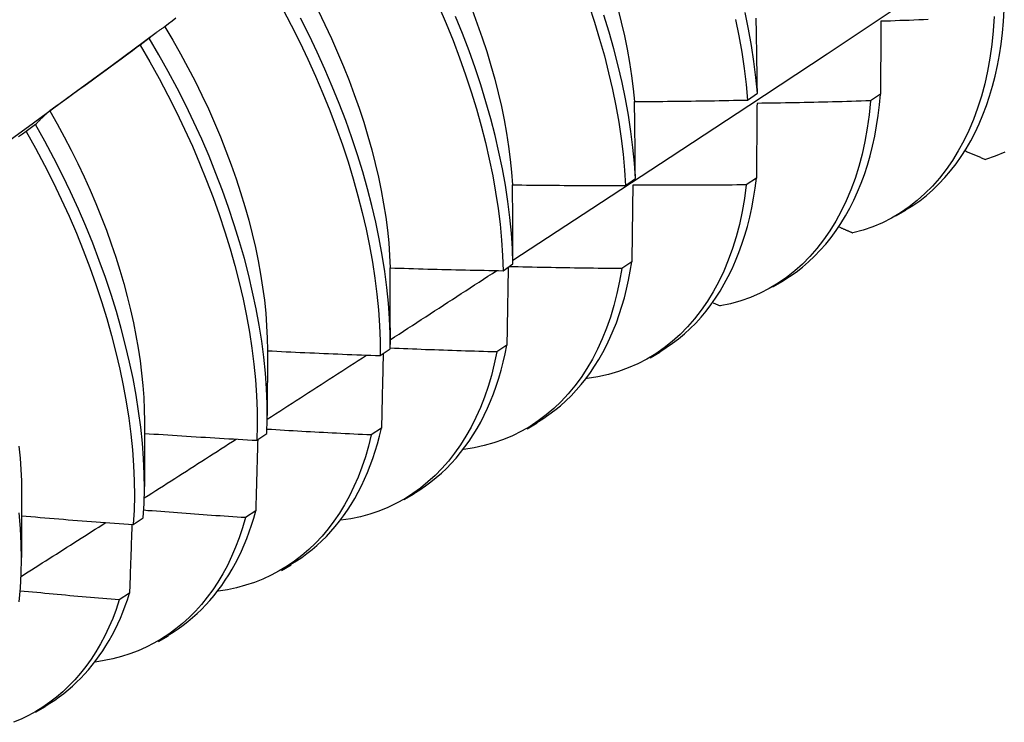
# Model space of a CAD drawing. Header units: inches. Extents: x 9 to 126, y 7 to 90.
# Tile 47 of 56: x 115.296 to 115.575, y 47.672 to 47.871. Entities that reach past the tile are written whole.
import ezdxf

# ---------------------------------------------------------------- set-up
doc = ezdxf.new("R2010")
doc.units = ezdxf.units.IN
doc.header["$MEASUREMENT"] = 0
doc.layers.add('Visible Edges(ANSI)', color=7, linetype='Continuous', lineweight=25)

msp = doc.modelspace()

# ---------------------------------------------------------------- linework, layer by layer
at = {"layer": 'Visible Edges(ANSI)'}
for p, q in [((115.32252, 47.85783), (115.33496, 47.86703)), ((115.33298, 47.86546), (115.33038, 47.86348)), ((115.5024, 47.84793), (115.50519, 47.84989)), ((115.54005, 47.84963), (115.53721, 47.8477)), ((115.30077, 47.84096), (115.29816, 47.83898)), ((115.46785, 47.82373), (115.47065, 47.82568)), ((115.5049, 47.82582), (115.50205, 47.8239)), ((115.5444, 47.81511), (115.54721, 47.81673)), ((115.43318, 47.79959), (115.43599, 47.80154)), ((115.46963, 47.80209), (115.46677, 47.80018)), ((115.5096, 47.79501), (115.51241, 47.79664)), ((115.49266, 47.79049), (115.49468, 47.78959)), ((115.40122, 47.78339), (115.40121, 47.77865)), ((115.39839, 47.77553), (115.40121, 47.77747)), ((115.43424, 47.77847), (115.43138, 47.77656)), ((115.36644, 47.77705), (115.36642, 47.75856)), ((115.4748, 47.77492), (115.47761, 47.77655)), ((115.45693, 47.76911), (115.45703, 47.76906)), ((115.33164, 47.75696), (115.33162, 47.73847)), ((115.44, 47.75483), (115.44281, 47.75646)), ((115.36348, 47.75155), (115.36631, 47.75348)), ((115.39874, 47.75494), (115.39587, 47.75304)), ((115.29684, 47.73687), (115.29682, 47.71838)), ((115.4052, 47.73474), (115.40802, 47.73636)), ((115.36313, 47.73151), (115.36025, 47.72963)), ((115.32846, 47.72765), (115.33129, 47.72957)), ((115.37041, 47.71465), (115.37322, 47.71627)), ((115.3274, 47.70819), (115.32451, 47.70631)), ((115.33561, 47.69456), (115.33842, 47.69618)), ((115.30081, 47.67447), (115.30362, 47.67609))]:
    msp.add_line(p, q, dxfattribs=at)
at = {"layer": 'Visible Edges(ANSI)', "flags": 128}
for points in [[(115.43598, 47.80261), (115.45828, 47.81717), (115.48054, 47.83177), (115.50275, 47.8464), (115.52493, 47.86106), (115.54707, 47.87575), (115.56917, 47.89047), (115.59122, 47.90522), (115.61324, 47.92), (115.63521, 47.9348), (115.65715, 47.94963), (115.67904, 47.96448), (115.7009, 47.97936), (115.72272, 47.99426), (115.74449, 48.00917), (115.76623, 48.02411)], [(115.45747, 47.87486), (115.45906, 47.87002), (115.46052, 47.86521), (115.46186, 47.86042), (115.46307, 47.85566), (115.46416, 47.85094), (115.46511, 47.84626), (115.46593, 47.84164), (115.46662, 47.83706), (115.46717, 47.83255), (115.46758, 47.8281), (115.46785, 47.82373)], [(115.3707, 47.87387), (115.37321, 47.86911), (115.37562, 47.86431), (115.37792, 47.85949), (115.3801, 47.85466), (115.38217, 47.84981), (115.38412, 47.84496), (115.38596, 47.84011), (115.38768, 47.83526), (115.38927, 47.83043), (115.39074, 47.82561), (115.39209, 47.82082), (115.39331, 47.81606), (115.39441, 47.81133), (115.39538, 47.80665), (115.39621, 47.80201), (115.39691, 47.79743), (115.39748, 47.79291), (115.39792, 47.78845), (115.39822, 47.78406), (115.39837, 47.77976), (115.39839, 47.77553)], [(115.38079, 47.87325), (115.38273, 47.86932), (115.38457, 47.86537), (115.38633, 47.86142), (115.38799, 47.85746), (115.38956, 47.8535), (115.39104, 47.84954), (115.39243, 47.84559), (115.39372, 47.84165), (115.39491, 47.83772), (115.396, 47.83382), (115.39699, 47.82994), (115.39788, 47.8261), (115.39867, 47.82228), (115.39936, 47.81851), (115.39994, 47.81478), (115.40042, 47.8111), (115.40079, 47.80747), (115.40105, 47.8039), (115.4012, 47.80038)], [(115.41501, 47.87446), (115.41708, 47.86961), (115.41903, 47.86476), (115.42086, 47.8599), (115.42257, 47.85506), (115.42416, 47.85023), (115.42563, 47.84541), (115.42698, 47.84062), (115.42819, 47.83586), (115.42928, 47.83114), (115.43024, 47.82645), (115.43107, 47.82182), (115.43177, 47.81724), (115.43233, 47.81273), (115.43275, 47.80827), (115.43304, 47.80389), (115.43318, 47.79959)], [(115.42439, 47.87351), (115.42587, 47.86955), (115.42725, 47.8656), (115.42854, 47.86166), (115.42973, 47.85774), (115.43083, 47.85383), (115.43182, 47.84996), (115.43271, 47.84611), (115.4335, 47.8423), (115.43418, 47.83853), (115.43476, 47.8348), (115.43523, 47.83112), (115.4356, 47.82749), (115.43585, 47.82392)], [(115.46566, 47.87385), (115.46665, 47.86997), (115.46754, 47.86613), (115.46832, 47.86232), (115.46901, 47.85854), (115.46958, 47.85482), (115.47005, 47.85114), (115.4704, 47.84751)], [(115.50519, 47.84989), (115.50478, 47.85434), (115.50423, 47.85885), (115.50355, 47.86342), (115.50272, 47.86805), (115.50177, 47.87273)], [(115.54717, 47.81678), (115.54919, 47.81805), (115.55115, 47.81942), (115.55304, 47.8209), (115.55486, 47.82249), (115.55661, 47.82418), (115.55829, 47.82597), (115.5599, 47.82786), (115.56144, 47.82985), (115.5629, 47.83193), (115.56429, 47.83411), (115.5656, 47.83638), (115.56683, 47.83875), (115.56798, 47.8412), (115.56906, 47.84374), (115.57005, 47.84636), (115.57096, 47.84907), (115.57178, 47.85186), (115.57252, 47.85473), (115.57317, 47.85768), (115.57373, 47.8607), (115.57421, 47.8638), (115.57459, 47.86697), (115.57488, 47.87021), (115.57508, 47.87353)], [(115.34053, 47.87108), (115.33947, 47.87029), (115.33842, 47.8695), (115.33737, 47.86871)], [(115.40121, 47.77747), (115.40118, 47.7817), (115.40101, 47.78602), (115.4007, 47.79041), (115.40026, 47.79487), (115.39968, 47.7994), (115.39897, 47.80398), (115.39812, 47.80862), (115.39714, 47.81331), (115.39604, 47.81804), (115.39481, 47.8228), (115.39345, 47.8276), (115.39197, 47.83242), (115.39036, 47.83725), (115.38864, 47.8421), (115.38679, 47.84695), (115.38483, 47.8518), (115.38275, 47.85665), (115.38056, 47.86148), (115.37825, 47.8663), (115.37584, 47.87109)], [(115.43599, 47.80154), (115.43583, 47.80585), (115.43554, 47.81023), (115.4351, 47.81469), (115.43453, 47.81921), (115.43383, 47.8238), (115.43299, 47.82843), (115.43202, 47.83312), (115.43092, 47.83784), (115.42969, 47.84261), (115.42834, 47.8474), (115.42686, 47.85221), (115.42526, 47.85705), (115.42354, 47.8619), (115.4217, 47.86675), (115.41974, 47.8716)], [(115.47065, 47.82568), (115.47036, 47.83006), (115.46994, 47.83451), (115.46938, 47.83903), (115.46869, 47.84361), (115.46786, 47.84824), (115.46689, 47.85292), (115.4658, 47.85765), (115.46458, 47.86241), (115.46323, 47.8672), (115.46175, 47.87201)], [(115.49903, 47.87075), (115.49998, 47.86608), (115.50079, 47.86145), (115.50147, 47.85688), (115.502, 47.85237), (115.5024, 47.84793)], [(115.50519, 47.84989), (115.50518, 47.85078), (115.50516, 47.85168), (115.50515, 47.85258), (115.50514, 47.85347), (115.50513, 47.85436), (115.50511, 47.85525), (115.5051, 47.85615), (115.50509, 47.85704), (115.50508, 47.85793), (115.50506, 47.85881), (115.50505, 47.8597), (115.50504, 47.86059), (115.50502, 47.86147), (115.50501, 47.86236), (115.50499, 47.86324), (115.50498, 47.86413), (115.50496, 47.86501), (115.50495, 47.86589), (115.50493, 47.86677), (115.50492, 47.86765), (115.5049, 47.86853), (115.50489, 47.86941), (115.50487, 47.87028), (115.50486, 47.87116)], [(115.57225, 47.87159), (115.57199, 47.86756), (115.57158, 47.86363), (115.57104, 47.85981), (115.57037, 47.8561), (115.56956, 47.8525), (115.56862, 47.84902), (115.56756, 47.84566), (115.56637, 47.84243), (115.56506, 47.83932), (115.56363, 47.83635), (115.56208, 47.83351), (115.56042, 47.8308), (115.55864, 47.82824), (115.55675, 47.82582), (115.55475, 47.82355), (115.55265, 47.82143), (115.55044, 47.81946), (115.54813, 47.81765), (115.54572, 47.816), (115.54321, 47.81451), (115.54061, 47.81319), (115.53791, 47.81204), (115.53513, 47.81107), (115.53225, 47.81027)], [(115.54017, 47.87023), (115.54017, 47.86938), (115.54016, 47.86854), (115.54016, 47.86769), (115.54015, 47.86683), (115.54015, 47.86598), (115.54014, 47.86513), (115.54014, 47.86428), (115.54013, 47.86342), (115.54013, 47.86257), (115.54012, 47.86171), (115.54012, 47.86085), (115.54011, 47.86), (115.54011, 47.85914), (115.5401, 47.85828), (115.5401, 47.85742), (115.54009, 47.85655), (115.54009, 47.85569), (115.54008, 47.85483), (115.54008, 47.85396), (115.54007, 47.8531), (115.54006, 47.85223), (115.54006, 47.85136), (115.54005, 47.8505), (115.54005, 47.84963)], [(115.55354, 47.87072), (115.55221, 47.87067), (115.55087, 47.87062), (115.54953, 47.87057), (115.54819, 47.87051), (115.54686, 47.87046), (115.54552, 47.87042), (115.54418, 47.87037), (115.54285, 47.87032), (115.54151, 47.87028), (115.54017, 47.87023)], [(115.33737, 47.86871), (115.33718, 47.86858), (115.33699, 47.86846), (115.3368, 47.86833), (115.33661, 47.8682), (115.33642, 47.86808), (115.33623, 47.86795), (115.33605, 47.86782), (115.33586, 47.86769), (115.33568, 47.86756), (115.33549, 47.86742), (115.33531, 47.86729), (115.33513, 47.86715), (115.33494, 47.86702), (115.33476, 47.86688), (115.33458, 47.86674), (115.3344, 47.8666), (115.33422, 47.86646), (115.33404, 47.86632), (115.33386, 47.86618), (115.33368, 47.86604), (115.3335, 47.86589), (115.33333, 47.86575), (115.33315, 47.8656), (115.33298, 47.86546)], [(115.33737, 47.86871), (115.33964, 47.86489), (115.34183, 47.86104), (115.34394, 47.85716), (115.34596, 47.85326), (115.34789, 47.84934), (115.34973, 47.8454), (115.35148, 47.84145), (115.35315, 47.8375), (115.35472, 47.83354), (115.3562, 47.82959), (115.35758, 47.82565), (115.35887, 47.82171), (115.36006, 47.8178), (115.36115, 47.8139), (115.36214, 47.81003), (115.36304, 47.80619), (115.36383, 47.80238), (115.36452, 47.79861), (115.3651, 47.79488), (115.36559, 47.79121), (115.36596, 47.78758), (115.36623, 47.78401), (115.36639, 47.7805), (115.36644, 47.77705)], [(115.36631, 47.75348), (115.36641, 47.75763), (115.36637, 47.76187), (115.36618, 47.76619), (115.36587, 47.77058), (115.36541, 47.77505), (115.36483, 47.77958), (115.3641, 47.78417), (115.36325, 47.78882), (115.36227, 47.79351), (115.36116, 47.79824), (115.35992, 47.803), (115.35856, 47.8078), (115.35708, 47.81262), (115.35547, 47.81745), (115.35374, 47.8223), (115.35189, 47.82715), (115.34992, 47.832), (115.34784, 47.83685), (115.34564, 47.84168), (115.34333, 47.8465), (115.3409, 47.85129), (115.33837, 47.85605), (115.33573, 47.86077), (115.33298, 47.86546)], [(115.33038, 47.86348), (115.32932, 47.86269), (115.32826, 47.86191), (115.3272, 47.86112), (115.32614, 47.86034), (115.32508, 47.85955), (115.32402, 47.85877), (115.32296, 47.85799), (115.3219, 47.85721), (115.32083, 47.85643), (115.31977, 47.85565), (115.3187, 47.85488), (115.31764, 47.8541), (115.31657, 47.85332), (115.31551, 47.85255), (115.31444, 47.85178), (115.31337, 47.85101), (115.3123, 47.85023), (115.31123, 47.84946), (115.31016, 47.84869), (115.30909, 47.84793), (115.30802, 47.84716), (115.30695, 47.84639), (115.30588, 47.84563), (115.3048, 47.84486)], [(115.33038, 47.86348), (115.33312, 47.85879), (115.33576, 47.85406), (115.33828, 47.8493), (115.3407, 47.84451), (115.343, 47.83969), (115.34519, 47.83486), (115.34726, 47.83001), (115.34922, 47.82516), (115.35106, 47.82031), (115.35278, 47.81546), (115.35438, 47.81063), (115.35586, 47.80581), (115.35721, 47.80102), (115.35844, 47.79625), (115.35954, 47.79152), (115.36051, 47.78684), (115.36135, 47.7822), (115.36206, 47.77761), (115.36264, 47.77309), (115.36308, 47.76862), (115.36339, 47.76423), (115.36356, 47.75992), (115.36359, 47.75569), (115.36348, 47.75155)], [(115.28901, 47.83336), (115.30018, 47.84152), (115.31135, 47.84968), (115.32251, 47.85783)], [(115.4704, 47.84751), (115.47174, 47.84752), (115.47307, 47.84753), (115.4744, 47.84753), (115.47574, 47.84754), (115.47707, 47.84755), (115.4784, 47.84756), (115.47974, 47.84758), (115.48107, 47.84759), (115.4824, 47.8476), (115.48374, 47.84762), (115.48507, 47.84763), (115.4864, 47.84765), (115.48774, 47.84767), (115.48907, 47.84769), (115.4904, 47.84771), (115.49174, 47.84773), (115.49307, 47.84775), (115.4944, 47.84777), (115.49574, 47.8478), (115.49707, 47.84782), (115.4984, 47.84785), (115.49973, 47.84787), (115.50107, 47.8479), (115.5024, 47.84793)], [(115.47065, 47.82568), (115.47064, 47.8266), (115.47063, 47.82752), (115.47062, 47.82844), (115.47061, 47.82935), (115.47061, 47.83027), (115.4706, 47.83119), (115.47059, 47.8321), (115.47058, 47.83301), (115.47057, 47.83393), (115.47056, 47.83484), (115.47055, 47.83575), (115.47054, 47.83666), (115.47053, 47.83757), (115.47052, 47.83848), (115.47051, 47.83938), (115.4705, 47.84029), (115.47049, 47.8412), (115.47048, 47.8421), (115.47047, 47.84301), (115.47045, 47.84391), (115.47044, 47.84481), (115.47043, 47.84571), (115.47042, 47.84661), (115.4704, 47.84751)], [(115.53721, 47.8477), (115.53682, 47.84376), (115.53629, 47.83993), (115.53563, 47.83621), (115.53483, 47.8326), (115.5339, 47.82912), (115.53284, 47.82575), (115.53166, 47.82252), (115.53036, 47.8194), (115.52893, 47.81642), (115.52738, 47.81358), (115.52572, 47.81087), (115.52395, 47.8083), (115.52206, 47.80588), (115.52007, 47.8036), (115.51797, 47.80147), (115.51576, 47.7995), (115.51346, 47.79768), (115.51105, 47.79602), (115.50855, 47.79452), (115.50595, 47.79319), (115.50327, 47.79203), (115.50049, 47.79104), (115.49762, 47.79022), (115.49468, 47.78959)], [(115.50509, 47.84698), (115.50508, 47.84611), (115.50508, 47.84524), (115.50507, 47.84436), (115.50506, 47.84349), (115.50506, 47.84261), (115.50505, 47.84174), (115.50504, 47.84086), (115.50503, 47.83998), (115.50502, 47.83911), (115.50502, 47.83823), (115.50501, 47.83734), (115.505, 47.83646), (115.50499, 47.83558), (115.50498, 47.8347), (115.50498, 47.83381), (115.50497, 47.83293), (115.50496, 47.83204), (115.50495, 47.83116), (115.50494, 47.83027), (115.50493, 47.82938), (115.50492, 47.82849), (115.50492, 47.8276), (115.50491, 47.82671), (115.5049, 47.82582)], [(115.53721, 47.8477), (115.53587, 47.84766), (115.53454, 47.84762), (115.5332, 47.84758), (115.53186, 47.84754), (115.53052, 47.8475), (115.52918, 47.84746), (115.52785, 47.84743), (115.52651, 47.84739), (115.52517, 47.84736), (115.52383, 47.84733), (115.52249, 47.8473), (115.52115, 47.84727), (115.51982, 47.84724), (115.51848, 47.84721), (115.51714, 47.84718), (115.5158, 47.84715), (115.51446, 47.84713), (115.51312, 47.8471), (115.51178, 47.84708), (115.51045, 47.84706), (115.50911, 47.84704), (115.50777, 47.84702), (115.50643, 47.847), (115.50509, 47.84698)], [(115.51236, 47.79671), (115.51428, 47.79791), (115.51615, 47.79921), (115.51796, 47.80061), (115.5197, 47.8021), (115.52139, 47.80369), (115.52301, 47.80536), (115.52457, 47.80713), (115.52606, 47.80899), (115.52748, 47.81093), (115.52884, 47.81296), (115.53013, 47.81508), (115.53134, 47.81728), (115.53249, 47.81956), (115.53356, 47.82192), (115.53456, 47.82436), (115.53548, 47.82688), (115.53633, 47.82947), (115.5371, 47.83214), (115.5378, 47.83488), (115.53841, 47.83769), (115.53894, 47.84058), (115.53939, 47.84353), (115.53976, 47.84654), (115.54005, 47.84963)], [(115.3048, 47.84486), (115.30463, 47.84471), (115.30446, 47.84456), (115.30428, 47.84441), (115.30411, 47.84425), (115.30394, 47.8441), (115.30376, 47.84394), (115.30359, 47.84379), (115.30342, 47.84363), (115.30325, 47.84347), (115.30308, 47.84331), (115.30291, 47.84315), (115.30274, 47.84299), (115.30258, 47.84282), (115.30241, 47.84266), (115.30224, 47.84249), (115.30208, 47.84233), (115.30191, 47.84216), (115.30175, 47.84199), (115.30158, 47.84182), (115.30142, 47.84165), (115.30126, 47.84148), (115.30109, 47.84131), (115.30093, 47.84113), (115.30077, 47.84096)], [(115.3048, 47.84486), (115.30691, 47.84117), (115.30894, 47.83746), (115.31089, 47.83372), (115.31276, 47.82996), (115.31454, 47.82618), (115.31624, 47.8224), (115.31786, 47.81861), (115.3194, 47.81482), (115.32084, 47.81103), (115.3222, 47.80724), (115.32348, 47.80346), (115.32466, 47.7997), (115.32576, 47.79595), (115.32676, 47.79223), (115.32768, 47.78852), (115.3285, 47.78485), (115.32923, 47.78121), (115.32986, 47.77761), (115.3304, 47.77404), (115.33084, 47.77052), (115.33119, 47.76705), (115.33144, 47.76363), (115.33159, 47.76026), (115.33164, 47.75696)], [(115.29816, 47.83898), (115.29709, 47.83822), (115.29601, 47.83746)], [(115.29816, 47.83898), (115.30081, 47.83425), (115.30335, 47.82949), (115.30577, 47.8247), (115.30808, 47.81989), (115.31028, 47.81505), (115.31236, 47.81021), (115.31432, 47.80536), (115.31617, 47.8005), (115.31789, 47.79566), (115.3195, 47.79082), (115.32098, 47.78601), (115.32233, 47.78121), (115.32356, 47.77645), (115.32467, 47.77172), (115.32564, 47.76703), (115.32649, 47.76239), (115.32721, 47.7578), (115.32779, 47.75327), (115.32825, 47.7488), (115.32856, 47.74441), (115.32874, 47.74009), (115.32879, 47.73585), (115.32869, 47.7317), (115.32846, 47.72765)], [(115.33129, 47.72957), (115.33152, 47.73364), (115.3316, 47.73779), (115.33155, 47.74204), (115.33136, 47.74636), (115.33103, 47.75076), (115.33057, 47.75523), (115.32997, 47.75977), (115.32924, 47.76436), (115.32839, 47.76901), (115.3274, 47.7737), (115.32629, 47.77843), (115.32505, 47.7832), (115.32368, 47.788), (115.32219, 47.79281), (115.32058, 47.79765), (115.31884, 47.8025), (115.31699, 47.80735), (115.31502, 47.8122), (115.31293, 47.81704), (115.31072, 47.82188), (115.3084, 47.82669), (115.30597, 47.83148), (115.30343, 47.83624), (115.30077, 47.84096)], [(115.56413, 47.8335), (115.56436, 47.8334), (115.5646, 47.8333), (115.56483, 47.8332), (115.56507, 47.8331), (115.5653, 47.833), (115.56554, 47.8329), (115.56577, 47.8328), (115.566, 47.8327), (115.56624, 47.8326), (115.56647, 47.8325), (115.56671, 47.8324), (115.56694, 47.8323), (115.56718, 47.8322), (115.56741, 47.8321), (115.56765, 47.832), (115.56788, 47.8319), (115.56812, 47.8318), (115.56835, 47.8317), (115.56859, 47.8316), (115.56882, 47.8315), (115.56905, 47.8314), (115.56929, 47.8313), (115.56952, 47.8312), (115.56976, 47.8311)], [(115.57526, 47.83319), (115.57255, 47.83206), (115.56976, 47.8311)], [(115.47754, 47.77664), (115.47938, 47.77778), (115.48116, 47.77901), (115.48288, 47.78032), (115.48455, 47.78172), (115.48617, 47.7832), (115.48773, 47.78476), (115.48923, 47.78641), (115.49067, 47.78814), (115.49205, 47.78995), (115.49337, 47.79184), (115.49463, 47.7938), (115.49583, 47.79584), (115.49696, 47.79796), (115.49803, 47.80015), (115.49903, 47.80241), (115.49996, 47.80474), (115.50083, 47.80714), (115.50162, 47.80961), (115.50235, 47.81215), (115.50301, 47.81476), (115.50359, 47.81743), (115.5041, 47.82016), (115.50454, 47.82296), (115.5049, 47.82582)], [(115.43585, 47.82392), (115.43718, 47.8239), (115.43852, 47.82388), (115.43985, 47.82386), (115.44118, 47.82385), (115.44252, 47.82383), (115.44385, 47.82382), (115.44518, 47.82381), (115.44652, 47.82379), (115.44785, 47.82378), (115.44918, 47.82377), (115.45052, 47.82376), (115.45185, 47.82375), (115.45318, 47.82375), (115.45452, 47.82374), (115.45585, 47.82373), (115.45718, 47.82373), (115.45852, 47.82373), (115.45985, 47.82372), (115.46118, 47.82372), (115.46252, 47.82372), (115.46385, 47.82372), (115.46518, 47.82372), (115.46652, 47.82372), (115.46785, 47.82373)], [(115.43599, 47.80154), (115.43598, 47.80248), (115.43598, 47.80342), (115.43598, 47.80436), (115.43597, 47.8053), (115.43597, 47.80624), (115.43597, 47.80718), (115.43596, 47.80812), (115.43596, 47.80905), (115.43595, 47.80999), (115.43595, 47.81092), (115.43594, 47.81186), (115.43594, 47.81279), (115.43593, 47.81372), (115.43592, 47.81465), (115.43592, 47.81558), (115.43591, 47.81651), (115.43591, 47.81744), (115.4359, 47.81837), (115.43589, 47.8193), (115.43588, 47.82022), (115.43588, 47.82115), (115.43587, 47.82207), (115.43586, 47.823), (115.43585, 47.82392)], [(115.50205, 47.8239), (115.50154, 47.82005), (115.50088, 47.81632), (115.5001, 47.81271), (115.49918, 47.80921), (115.49813, 47.80584), (115.49695, 47.8026), (115.49565, 47.79948), (115.49423, 47.7965), (115.49269, 47.79364), (115.49103, 47.79093), (115.48926, 47.78836), (115.48738, 47.78593), (115.48539, 47.78365), (115.48329, 47.78151), (115.48109, 47.77953), (115.47879, 47.77771), (115.47639, 47.77604), (115.47389, 47.77454), (115.4713, 47.7732), (115.46862, 47.77202), (115.46585, 47.77102), (115.46299, 47.77019), (115.46005, 47.76953), (115.45703, 47.76906)], [(115.46991, 47.82381), (115.4699, 47.82291), (115.46989, 47.82202), (115.46988, 47.82112), (115.46987, 47.82023), (115.46986, 47.81933), (115.46985, 47.81843), (115.46984, 47.81753), (115.46983, 47.81663), (115.46981, 47.81573), (115.4698, 47.81482), (115.46979, 47.81392), (115.46978, 47.81302), (115.46977, 47.81211), (115.46976, 47.8112), (115.46974, 47.8103), (115.46973, 47.80939), (115.46972, 47.80848), (115.46971, 47.80757), (115.46969, 47.80666), (115.46968, 47.80575), (115.46967, 47.80484), (115.46966, 47.80392), (115.46964, 47.80301), (115.46963, 47.80209)], [(115.50205, 47.8239), (115.50071, 47.82388), (115.49937, 47.82387), (115.49803, 47.82385), (115.4967, 47.82384), (115.49536, 47.82383), (115.49402, 47.82382), (115.49268, 47.82381), (115.49134, 47.8238), (115.49, 47.82379), (115.48866, 47.82379), (115.48732, 47.82378), (115.48598, 47.82378), (115.48464, 47.82377), (115.4833, 47.82377), (115.48197, 47.82377), (115.48063, 47.82377), (115.47929, 47.82377), (115.47795, 47.82377), (115.47661, 47.82378), (115.47527, 47.82378), (115.47393, 47.82379), (115.47259, 47.82379), (115.47125, 47.8238), (115.46991, 47.82381)], [(115.5284, 47.81196), (115.52856, 47.81188), (115.52872, 47.81181), (115.52888, 47.81174), (115.52904, 47.81167), (115.5292, 47.8116), (115.52936, 47.81153), (115.52952, 47.81146), (115.52968, 47.81139), (115.52984, 47.81132), (115.53001, 47.81125), (115.53017, 47.81118), (115.53033, 47.81111), (115.53049, 47.81104), (115.53065, 47.81097), (115.53081, 47.8109), (115.53097, 47.81083), (115.53113, 47.81076), (115.53129, 47.81069), (115.53145, 47.81062), (115.53161, 47.81055), (115.53177, 47.81048), (115.53193, 47.81041), (115.53209, 47.81034), (115.53225, 47.81027)], [(115.4012, 47.80038), (115.40253, 47.80034), (115.40386, 47.8003), (115.40519, 47.80026), (115.40653, 47.80021), (115.40786, 47.80017), (115.40919, 47.80014), (115.41052, 47.8001), (115.41186, 47.80006), (115.41319, 47.80002), (115.41452, 47.79999), (115.41585, 47.79995), (115.41719, 47.79992), (115.41852, 47.79989), (115.41985, 47.79986), (115.42118, 47.79983), (115.42252, 47.7998), (115.42385, 47.79977), (115.42518, 47.79974), (115.42652, 47.79971), (115.42785, 47.79969), (115.42918, 47.79966), (115.43051, 47.79964), (115.43185, 47.79962), (115.43318, 47.79959)], [(115.40122, 47.78339), (115.40122, 47.7841), (115.40122, 47.78482), (115.40122, 47.78553), (115.40122, 47.78624), (115.40122, 47.78695), (115.40122, 47.78766), (115.40122, 47.78837), (115.40122, 47.78908), (115.40122, 47.78979), (115.40122, 47.7905), (115.40122, 47.79121), (115.40122, 47.79192), (115.40122, 47.79263), (115.40122, 47.79334), (115.40122, 47.79404), (115.40121, 47.79475), (115.40121, 47.79546), (115.40121, 47.79616), (115.40121, 47.79687), (115.40121, 47.79757), (115.4012, 47.79827), (115.4012, 47.79898), (115.4012, 47.79968), (115.4012, 47.80038)], [(115.40121, 47.78001), (115.40247, 47.78083), (115.40373, 47.78165), (115.40499, 47.78246), (115.40625, 47.78328), (115.40751, 47.78409), (115.40877, 47.78491), (115.41003, 47.78573), (115.41129, 47.78654), (115.41254, 47.78736), (115.4138, 47.78818), (115.41506, 47.789), (115.41632, 47.78981), (115.41758, 47.79063), (115.41884, 47.79145), (115.42009, 47.79226), (115.42135, 47.79308), (115.42261, 47.7939), (115.42387, 47.79472), (115.42512, 47.79554), (115.42638, 47.79635), (115.42764, 47.79717), (115.42889, 47.79799), (115.43015, 47.79881), (115.43141, 47.79963)], [(115.46677, 47.80018), (115.46616, 47.79658), (115.46542, 47.79308), (115.46456, 47.78969), (115.46357, 47.78642), (115.46247, 47.78327), (115.46125, 47.78024), (115.45991, 47.77733), (115.45847, 47.77454), (115.45691, 47.77188), (115.45525, 47.76935), (115.45348, 47.76695), (115.45161, 47.76469), (115.44964, 47.76256), (115.44757, 47.76058), (115.44541, 47.75874), (115.44316, 47.75704), (115.44081, 47.75548), (115.43838, 47.75408), (115.43586, 47.75283), (115.43326, 47.75174), (115.43058, 47.7508), (115.42782, 47.75002), (115.42498, 47.7494), (115.42207, 47.74895)], [(115.43463, 47.8006), (115.43462, 47.79969), (115.4346, 47.79877), (115.43459, 47.79786), (115.43457, 47.79695), (115.43456, 47.79603), (115.43454, 47.79511), (115.43453, 47.7942), (115.43451, 47.79328), (115.4345, 47.79236), (115.43448, 47.79144), (115.43446, 47.79052), (115.43445, 47.78959), (115.43443, 47.78867), (115.43442, 47.78775), (115.4344, 47.78682), (115.43438, 47.7859), (115.43437, 47.78497), (115.43435, 47.78405), (115.43433, 47.78312), (115.43432, 47.78219), (115.4343, 47.78126), (115.43428, 47.78033), (115.43426, 47.7794), (115.43424, 47.77847)], [(115.46677, 47.80018), (115.46544, 47.80019), (115.46411, 47.8002), (115.46278, 47.80022), (115.46144, 47.80023), (115.46011, 47.80025), (115.45878, 47.80026), (115.45745, 47.80028), (115.45611, 47.80029), (115.45478, 47.80031), (115.45345, 47.80033), (115.45212, 47.80035), (115.45078, 47.80038), (115.44945, 47.8004), (115.44812, 47.80042), (115.44679, 47.80045), (115.44545, 47.80047), (115.44412, 47.8005), (115.44279, 47.80053), (115.44146, 47.80055), (115.44012, 47.80058), (115.43879, 47.80062), (115.43746, 47.80065), (115.43613, 47.80068), (115.43479, 47.80071)], [(115.44274, 47.75657), (115.44447, 47.75764), (115.44616, 47.7588), (115.4478, 47.76003), (115.4494, 47.76133), (115.45094, 47.76272), (115.45244, 47.76417), (115.45388, 47.7657), (115.45527, 47.76731), (115.4566, 47.76898), (115.45789, 47.77073), (115.45911, 47.77255), (115.46028, 47.77443), (115.4614, 47.77639), (115.46245, 47.77841), (115.46345, 47.7805), (115.46439, 47.78265), (115.46527, 47.78486), (115.46608, 47.78714), (115.46683, 47.78949), (115.46752, 47.79189), (115.46815, 47.79435), (115.46871, 47.79688), (115.4692, 47.79946), (115.46963, 47.80209)], [(115.43138, 47.77656), (115.43012, 47.7766), (115.42887, 47.77663), (115.42761, 47.77667), (115.42635, 47.7767), (115.42509, 47.77674), (115.42384, 47.77678), (115.42258, 47.77682), (115.42132, 47.77686), (115.42006, 47.7769), (115.41881, 47.77694), (115.41755, 47.77699), (115.41629, 47.77703), (115.41503, 47.77707), (115.41378, 47.77712), (115.41252, 47.77717), (115.41126, 47.77721), (115.41001, 47.77726), (115.40875, 47.77731), (115.40749, 47.77736), (115.40624, 47.77741), (115.40498, 47.77746), (115.40372, 47.77752), (115.40247, 47.77757), (115.40121, 47.77762)], [(115.40793, 47.7365), (115.40957, 47.73751), (115.41117, 47.73859), (115.41273, 47.73974), (115.41424, 47.74095), (115.41572, 47.74224), (115.41714, 47.74359), (115.41852, 47.74501), (115.41986, 47.74649), (115.42115, 47.74804), (115.42239, 47.74965), (115.42358, 47.75132), (115.42472, 47.75306), (115.42581, 47.75485), (115.42685, 47.75671), (115.42783, 47.75863), (115.42877, 47.76061), (115.42965, 47.76264), (115.43048, 47.76474), (115.43125, 47.76689), (115.43196, 47.7691), (115.43262, 47.77136), (115.43322, 47.77367), (115.43376, 47.77604), (115.43424, 47.77847)], [(115.3664, 47.75754), (115.36758, 47.75829), (115.36875, 47.75905), (115.36992, 47.7598), (115.37109, 47.76056), (115.37227, 47.76131), (115.37344, 47.76207), (115.37461, 47.76282), (115.37578, 47.76358), (115.37695, 47.76434), (115.37812, 47.76509), (115.3793, 47.76585), (115.38047, 47.7666), (115.38164, 47.76736), (115.38281, 47.76811), (115.38398, 47.76887), (115.38515, 47.76963), (115.38632, 47.77038), (115.38749, 47.77114), (115.38866, 47.77189), (115.38983, 47.77265), (115.391, 47.77341), (115.39217, 47.77416), (115.39334, 47.77492), (115.39451, 47.77568)], [(115.36644, 47.77691), (115.36777, 47.77684), (115.3691, 47.77678), (115.37043, 47.77671), (115.37176, 47.77664), (115.37309, 47.77658), (115.37442, 47.77652), (115.37575, 47.77645), (115.37709, 47.77639), (115.37842, 47.77633), (115.37975, 47.77627), (115.38108, 47.77621), (115.38241, 47.77616), (115.38374, 47.7761), (115.38507, 47.77604), (115.38641, 47.77599), (115.38774, 47.77593), (115.38907, 47.77588), (115.3904, 47.77583), (115.39173, 47.77578), (115.39306, 47.77573), (115.3944, 47.77568), (115.39573, 47.77563), (115.39706, 47.77558), (115.39839, 47.77553)], [(115.43138, 47.77656), (115.43068, 47.7732), (115.42987, 47.76994), (115.42894, 47.76678), (115.4279, 47.76374), (115.42675, 47.76081), (115.4255, 47.75798), (115.42414, 47.75528), (115.42268, 47.75269), (115.42112, 47.75022), (115.41946, 47.74787), (115.41771, 47.74564), (115.41586, 47.74354), (115.41393, 47.74157), (115.4119, 47.73973), (115.40979, 47.73802), (115.4076, 47.73644), (115.40532, 47.735), (115.40296, 47.73369), (115.40053, 47.73253), (115.39802, 47.7315), (115.39543, 47.73062), (115.39278, 47.72989), (115.39006, 47.7293), (115.38727, 47.72887)], [(115.39922, 47.7761), (115.3992, 47.77523), (115.39919, 47.77436), (115.39917, 47.77348), (115.39915, 47.77261), (115.39913, 47.77173), (115.39911, 47.77085), (115.39909, 47.76997), (115.39907, 47.7691), (115.39905, 47.76822), (115.39903, 47.76734), (115.39901, 47.76645), (115.39899, 47.76557), (115.39897, 47.76469), (115.39895, 47.76381), (115.39893, 47.76292), (115.39891, 47.76204), (115.39889, 47.76116), (115.39887, 47.76027), (115.39885, 47.75938), (115.39883, 47.7585), (115.39881, 47.75761), (115.39879, 47.75672), (115.39877, 47.75583), (115.39874, 47.75494)], [(115.33164, 47.7535), (115.33296, 47.75341), (115.33429, 47.75332), (115.33561, 47.75323), (115.33694, 47.75314), (115.33827, 47.75305), (115.33959, 47.75296), (115.34092, 47.75288), (115.34225, 47.75279), (115.34357, 47.75271), (115.3449, 47.75262), (115.34623, 47.75254), (115.34755, 47.75246), (115.34888, 47.75238), (115.35021, 47.7523), (115.35154, 47.75222), (115.35286, 47.75214), (115.35419, 47.75206), (115.35552, 47.75199), (115.35685, 47.75191), (115.35817, 47.75184), (115.3595, 47.75176), (115.36083, 47.75169), (115.36216, 47.75162), (115.36348, 47.75155)], [(115.39587, 47.75304), (115.39509, 47.74992), (115.39421, 47.74689), (115.39323, 47.74396), (115.39215, 47.74113), (115.39096, 47.73841), (115.38968, 47.7358), (115.38831, 47.73329), (115.38684, 47.73089), (115.38529, 47.72861), (115.38364, 47.72643), (115.38191, 47.72437), (115.3801, 47.72243), (115.3782, 47.72061), (115.37622, 47.7189), (115.37416, 47.71732), (115.37203, 47.71585), (115.36982, 47.71452), (115.36754, 47.71331), (115.36519, 47.71223), (115.36277, 47.71127), (115.36029, 47.71045), (115.35774, 47.70976), (115.35513, 47.70921), (115.35246, 47.70879)], [(115.39587, 47.75304), (115.39464, 47.7531), (115.39341, 47.75316), (115.39218, 47.75322), (115.39095, 47.75327), (115.38972, 47.75333), (115.38849, 47.75339), (115.38726, 47.75346), (115.38603, 47.75352), (115.3848, 47.75358), (115.38357, 47.75365), (115.38234, 47.75371), (115.38111, 47.75378), (115.37988, 47.75384), (115.37865, 47.75391), (115.37742, 47.75398), (115.37619, 47.75405), (115.37496, 47.75412), (115.37373, 47.75419), (115.3725, 47.75426), (115.37127, 47.75433), (115.37004, 47.7544), (115.36881, 47.75448), (115.36758, 47.75455), (115.36635, 47.75463)], [(115.37312, 47.71642), (115.37467, 47.71737), (115.37618, 47.71837), (115.37765, 47.71944), (115.37909, 47.72057), (115.38049, 47.72176), (115.38184, 47.72301), (115.38316, 47.72432), (115.38444, 47.72568), (115.38567, 47.7271), (115.38687, 47.72858), (115.38802, 47.73012), (115.38912, 47.73171), (115.39019, 47.73336), (115.3912, 47.73506), (115.39217, 47.73681), (115.3931, 47.73862), (115.39398, 47.74048), (115.39481, 47.7424), (115.39559, 47.74436), (115.39632, 47.74638), (115.397, 47.74844), (115.39764, 47.75056), (115.39822, 47.75273), (115.39874, 47.75494)], [(115.2961, 47.74984), (115.29642, 47.74652), (115.29665, 47.74325), (115.29678, 47.74003), (115.29683, 47.73687)], [(115.33156, 47.73519), (115.33265, 47.73588), (115.33374, 47.73658), (115.33482, 47.73727), (115.33591, 47.73797), (115.33699, 47.73866), (115.33808, 47.73936), (115.33916, 47.74005), (115.34025, 47.74075), (115.34133, 47.74144), (115.34242, 47.74214), (115.3435, 47.74283), (115.34459, 47.74353), (115.34567, 47.74422), (115.34676, 47.74492), (115.34784, 47.74562), (115.34893, 47.74631), (115.35001, 47.74701), (115.3511, 47.7477), (115.35218, 47.7484), (115.35327, 47.74909), (115.35435, 47.74979), (115.35543, 47.75049), (115.35652, 47.75118), (115.3576, 47.75188)], [(115.3637, 47.75169), (115.36368, 47.75086), (115.36365, 47.75003), (115.36363, 47.74919), (115.36361, 47.74835), (115.36359, 47.74752), (115.36356, 47.74668), (115.36354, 47.74584), (115.36352, 47.74501), (115.36349, 47.74417), (115.36347, 47.74333), (115.36345, 47.74249), (115.36342, 47.74165), (115.3634, 47.74081), (115.36338, 47.73996), (115.36335, 47.73912), (115.36333, 47.73828), (115.3633, 47.73744), (115.36328, 47.73659), (115.36325, 47.73575), (115.36323, 47.7349), (115.3632, 47.73406), (115.36318, 47.73321), (115.36315, 47.73236), (115.36313, 47.73151)], [(115.29616, 47.70575), (115.29651, 47.70972), (115.29672, 47.71379), (115.29679, 47.71796), (115.29673, 47.72221), (115.29653, 47.72654), (115.29619, 47.73094)], [(115.29683, 47.73015), (115.29815, 47.73003), (115.29947, 47.72992), (115.30078, 47.72981), (115.3021, 47.7297), (115.30342, 47.72959), (115.30473, 47.72948), (115.30605, 47.72937), (115.30737, 47.72926), (115.30868, 47.72915), (115.31, 47.72905), (115.31132, 47.72894), (115.31264, 47.72884), (115.31395, 47.72873), (115.31527, 47.72863), (115.31659, 47.72853), (115.31791, 47.72843), (115.31923, 47.72832), (115.32055, 47.72823), (115.32186, 47.72813), (115.32318, 47.72803), (115.3245, 47.72793), (115.32582, 47.72784), (115.32714, 47.72774), (115.32846, 47.72765)], [(115.36025, 47.72963), (115.35904, 47.7297), (115.35784, 47.72978), (115.35664, 47.72986), (115.35544, 47.72994), (115.35424, 47.73002), (115.35304, 47.7301), (115.35184, 47.73018), (115.35064, 47.73027), (115.34943, 47.73035), (115.34823, 47.73044), (115.34703, 47.73052), (115.34583, 47.73061), (115.34463, 47.73069), (115.34343, 47.73078), (115.34223, 47.73087), (115.34103, 47.73096), (115.33983, 47.73105), (115.33863, 47.73114), (115.33743, 47.73123), (115.33623, 47.73132), (115.33503, 47.73142), (115.33383, 47.73151), (115.33263, 47.7316), (115.33143, 47.7317)], [(115.33832, 47.69634), (115.33977, 47.69722), (115.34119, 47.69816), (115.34258, 47.69915), (115.34394, 47.70019), (115.34526, 47.70129), (115.34654, 47.70244), (115.34779, 47.70364), (115.34901, 47.70489), (115.35019, 47.70619), (115.35133, 47.70754), (115.35244, 47.70894), (115.35351, 47.71039), (115.35453, 47.7119), (115.35552, 47.71345), (115.35647, 47.71504), (115.35738, 47.71669), (115.35825, 47.71838), (115.35908, 47.72012), (115.35986, 47.72191), (115.3606, 47.72374), (115.3613, 47.72561), (115.36196, 47.72754), (115.36256, 47.7295), (115.36313, 47.73151)], [(115.29669, 47.71297), (115.29769, 47.7136), (115.29869, 47.71424), (115.29969, 47.71487), (115.30069, 47.71551), (115.30169, 47.71614), (115.30269, 47.71678), (115.30369, 47.71741), (115.30468, 47.71805), (115.30568, 47.71868), (115.30668, 47.71932), (115.30768, 47.71996), (115.30868, 47.72059), (115.30968, 47.72123), (115.31068, 47.72186), (115.31168, 47.7225), (115.31268, 47.72314), (115.31368, 47.72377), (115.31467, 47.72441), (115.31567, 47.72504), (115.31667, 47.72568), (115.31767, 47.72632), (115.31867, 47.72695), (115.31967, 47.72759), (115.32066, 47.72823)], [(115.36025, 47.72963), (115.3594, 47.72673), (115.35847, 47.72393), (115.35744, 47.72122), (115.35632, 47.71861), (115.35511, 47.71609), (115.35381, 47.71368), (115.35243, 47.71137), (115.35096, 47.70915), (115.34942, 47.70705), (115.34779, 47.70504), (115.34609, 47.70314), (115.3443, 47.70135), (115.34245, 47.69967), (115.34052, 47.6981), (115.33852, 47.69663), (115.33645, 47.69529), (115.33432, 47.69405), (115.33212, 47.69293), (115.32985, 47.69193), (115.32753, 47.69105), (115.32515, 47.69028), (115.3227, 47.68964), (115.3202, 47.68912), (115.31765, 47.68872)], [(115.32807, 47.72767), (115.32804, 47.72687), (115.32802, 47.72606), (115.32799, 47.72526), (115.32796, 47.72445), (115.32794, 47.72364), (115.32791, 47.72283), (115.32788, 47.72202), (115.32785, 47.72121), (115.32783, 47.7204), (115.3278, 47.71959), (115.32777, 47.71878), (115.32774, 47.71797), (115.32772, 47.71716), (115.32769, 47.71635), (115.32766, 47.71553), (115.32763, 47.71472), (115.3276, 47.71391), (115.32757, 47.71309), (115.32755, 47.71228), (115.32752, 47.71146), (115.32749, 47.71065), (115.32746, 47.70983), (115.32743, 47.70901), (115.3274, 47.70819)], [(115.32451, 47.70631), (115.32334, 47.70641), (115.32217, 47.70651), (115.321, 47.70661), (115.31983, 47.70671), (115.31866, 47.70681), (115.31749, 47.70691), (115.31632, 47.70701), (115.31515, 47.70711), (115.31398, 47.70721), (115.31281, 47.70732), (115.31164, 47.70742), (115.31047, 47.70752), (115.3093, 47.70763), (115.30813, 47.70774), (115.30696, 47.70784), (115.30579, 47.70795), (115.30462, 47.70806), (115.30346, 47.70817), (115.30229, 47.70828), (115.30112, 47.70839), (115.29995, 47.7085), (115.29878, 47.70861), (115.29761, 47.70873), (115.29645, 47.70884)], [(115.30352, 47.67626), (115.30488, 47.67708), (115.30621, 47.67794), (115.30751, 47.67886), (115.30878, 47.67982), (115.31002, 47.68082), (115.31124, 47.68187), (115.31242, 47.68297), (115.31357, 47.68411), (115.31469, 47.68529), (115.31578, 47.68652), (115.31684, 47.68779), (115.31786, 47.68911), (115.31885, 47.69047), (115.31981, 47.69187), (115.32073, 47.69332), (115.32162, 47.69481), (115.32247, 47.69634), (115.32329, 47.69791), (115.32407, 47.69952), (115.32481, 47.70118), (115.32551, 47.70287), (115.32618, 47.70461), (115.32681, 47.70638), (115.3274, 47.70819)], [(115.32451, 47.70631), (115.32361, 47.70364), (115.32263, 47.70106), (115.32156, 47.69857), (115.32041, 47.69617), (115.31919, 47.69385), (115.31788, 47.69163), (115.3165, 47.6895), (115.31504, 47.68747), (115.31351, 47.68553), (115.3119, 47.68369), (115.31023, 47.68195), (115.30849, 47.6803), (115.30668, 47.67876), (115.30481, 47.67731), (115.30287, 47.67597), (115.30087, 47.67473), (115.29881, 47.6736), (115.29669, 47.67257), (115.29452, 47.67164)]]:
    msp.add_lwpolyline(points, dxfattribs=at)

doc.saveas('drawing.dxf')
